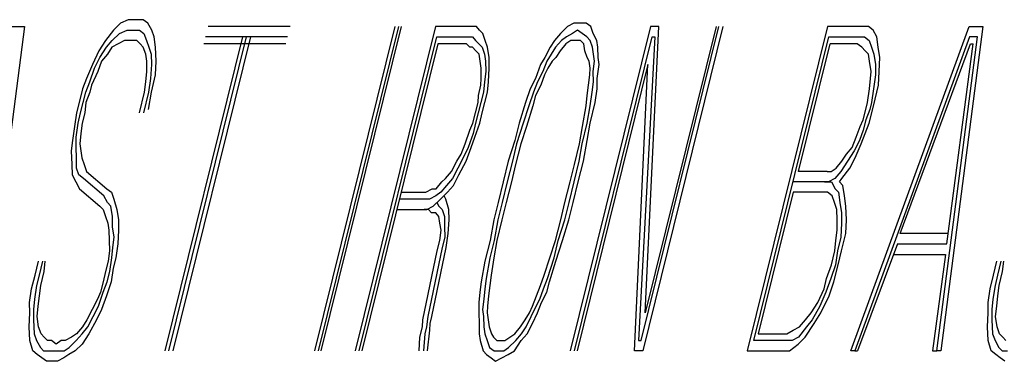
# Model space of a CAD drawing. Extents: x -169 to 6736, y -208 to 3022.
# Tile 187 of 256: x 1719.296 to 1719.5744, y 419.1327 to 419.2292. Entities that reach past the tile are written whole.
import ezdxf

# ---------------------------------------------------------------- set-up
doc = ezdxf.new("R2010")
doc.units = 0
doc.header["$MEASUREMENT"] = 0
doc.layers.add('SPILL-BUCKET', color=1, linetype='CONTINUOUS')

msp = doc.modelspace()

# ---------------------------------------------------------------- linework, layer by layer
at = {"layer": 'SPILL-BUCKET', "color": 8, "linetype": 'Continuous'}
for p, q in [((1719.32457, 419.22824), (1719.32254, 419.22629)), ((1719.32674, 419.22921), (1719.32457, 419.22824)), ((1719.32867, 419.22921), (1719.32674, 419.22921)), ((1719.33099, 419.22921), (1719.32867, 419.22921)), ((1719.33229, 419.22824), (1719.33099, 419.22921)), ((1719.33336, 419.22629), (1719.33229, 419.22824)), ((1719.45272, 419.22824), (1719.45093, 419.22726)), ((1719.45426, 419.22824), (1719.45272, 419.22824)), ((1719.4562, 419.22824), (1719.45426, 419.22824)), ((1719.4575, 419.22726), (1719.4562, 419.22824)), ((1719.29738, 419.22726), (1719.28551, 419.13561)), ((1719.29352, 419.22726), (1719.29738, 419.22726)), ((1719.32254, 419.22629), (1719.32027, 419.22336)), ((1719.3222, 419.22336), (1719.32423, 419.22531)), ((1719.32423, 419.22531), (1719.32641, 419.22629)), ((1719.32641, 419.22629), (1719.32795, 419.22629)), ((1719.32795, 419.22629), (1719.32988, 419.22629)), ((1719.32988, 419.22629), (1719.33118, 419.22531)), ((1719.33118, 419.22531), (1719.33186, 419.22336)), ((1719.33403, 419.22434), (1719.33336, 419.22629)), ((1719.37252, 419.22726), (1719.34934, 419.22726)), ((1719.40207, 419.22726), (1719.37938, 419.13561)), ((1719.38054, 419.13561), (1719.40323, 419.22726)), ((1719.38131, 419.13561), (1719.404, 419.22726)), ((1719.41356, 419.22726), (1719.39087, 419.13561)), ((1719.42244, 419.22726), (1719.41356, 419.22726)), ((1719.4236, 419.22726), (1719.42244, 419.22726)), ((1719.42515, 419.22726), (1719.4236, 419.22726)), ((1719.42607, 419.22629), (1719.42515, 419.22726)), ((1719.42698, 419.22531), (1719.42607, 419.22629)), ((1719.42766, 419.22336), (1719.42698, 419.22531)), ((1719.4489, 419.22531), (1719.44726, 419.22336)), ((1719.45093, 419.22726), (1719.4489, 419.22531)), ((1719.45238, 419.22531), (1719.4506, 419.22434)), ((1719.4744, 419.22726), (1719.45171, 419.13561)), ((1719.45378, 419.22629), (1719.45238, 419.22531)), ((1719.45508, 419.22531), (1719.45378, 419.22629)), ((1719.45639, 419.22434), (1719.45508, 419.22531)), ((1719.45818, 419.22531), (1719.4575, 419.22726)), ((1719.45924, 419.22336), (1719.45818, 419.22531)), ((1719.47175, 419.13854), (1719.49371, 419.22726)), ((1719.49487, 419.22726), (1719.47218, 419.13561)), ((1719.47291, 419.14634), (1719.47672, 419.22726)), ((1719.49294, 419.22726), (1719.47291, 419.14634)), ((1719.47672, 419.22726), (1719.4744, 419.22726)), ((1719.52442, 419.22726), (1719.50173, 419.13561)), ((1719.53447, 419.22726), (1719.52442, 419.22726)), ((1719.531, 419.13561), (1719.5645, 419.22726)), ((1719.53601, 419.22726), (1719.53447, 419.22726)), ((1719.53731, 419.22629), (1719.53601, 419.22726)), ((1719.53838, 419.22434), (1719.53731, 419.22629)), ((1719.56836, 419.22726), (1719.55649, 419.13561)), ((1719.5645, 419.22726), (1719.56836, 419.22726)), ((1719.32027, 419.22336), (1719.31839, 419.22044)), ((1719.32056, 419.22141), (1719.3222, 419.22336)), ((1719.32389, 419.22239), (1719.32211, 419.22141)), ((1719.32568, 419.22336), (1719.32389, 419.22239)), ((1719.32723, 419.22336), (1719.32568, 419.22336)), ((1719.32916, 419.22336), (1719.32723, 419.22336)), ((1719.33007, 419.22239), (1719.32916, 419.22336)), ((1719.33099, 419.22141), (1719.33007, 419.22239)), ((1719.33186, 419.22336), (1719.33254, 419.22141)), ((1719.33447, 419.22141), (1719.33403, 419.22434)), ((1719.35904, 419.22434), (1719.33708, 419.13561)), ((1719.33824, 419.13561), (1719.3602, 419.22434)), ((1719.3394, 419.13561), (1719.36136, 419.22434)), ((1719.37131, 419.22239), (1719.34813, 419.22239)), ((1719.37179, 419.22434), (1719.34861, 419.22434)), ((1719.39203, 419.13561), (1719.41399, 419.22434)), ((1719.41429, 419.22239), (1719.3928, 419.13561)), ((1719.41399, 419.22434), (1719.42172, 419.22434)), ((1719.42124, 419.22239), (1719.41429, 419.22239)), ((1719.42239, 419.22239), (1719.42124, 419.22239)), ((1719.42172, 419.22434), (1719.42288, 419.22434)), ((1719.42331, 419.22141), (1719.42239, 419.22239)), ((1719.42288, 419.22434), (1719.42404, 419.22434)), ((1719.42404, 419.22434), (1719.42496, 419.22336)), ((1719.42496, 419.22336), (1719.42587, 419.22239)), ((1719.42587, 419.22239), (1719.42679, 419.22141)), ((1719.42834, 419.22141), (1719.42766, 419.22336)), ((1719.44726, 419.22336), (1719.44601, 419.22141)), ((1719.4492, 419.22336), (1719.44755, 419.22141)), ((1719.4505, 419.22239), (1719.44886, 419.22044)), ((1719.4506, 419.22434), (1719.4492, 419.22336)), ((1719.4519, 419.22336), (1719.4505, 419.22239)), ((1719.45306, 419.22336), (1719.4519, 419.22336)), ((1719.45287, 419.13561), (1719.47484, 419.22434)), ((1719.4546, 419.22336), (1719.45306, 419.22336)), ((1719.45552, 419.22239), (1719.4546, 419.22336)), ((1719.45581, 419.22044), (1719.45552, 419.22239)), ((1719.45731, 419.22336), (1719.45639, 419.22434)), ((1719.45798, 419.22141), (1719.45731, 419.22336)), ((1719.45953, 419.22141), (1719.45924, 419.22336)), ((1719.47561, 419.22434), (1719.47098, 419.13854)), ((1719.47484, 419.22434), (1719.47561, 419.22434)), ((1719.50362, 419.13854), (1719.52486, 419.22434)), ((1719.51622, 419.18631), (1719.52515, 419.22239)), ((1719.52486, 419.22434), (1719.53374, 419.22434)), ((1719.53287, 419.22239), (1719.52515, 419.22239)), ((1719.56455, 419.22434), (1719.53216, 419.13561)), ((1719.53418, 419.22141), (1719.53287, 419.22239)), ((1719.53374, 419.22434), (1719.5349, 419.22434)), ((1719.5349, 419.22434), (1719.53621, 419.22336)), ((1719.53621, 419.22336), (1719.53688, 419.22141)), ((1719.53881, 419.22141), (1719.53838, 419.22434)), ((1719.545, 419.16876), (1719.56484, 419.22239)), ((1719.55533, 419.13561), (1719.56687, 419.22434)), ((1719.55818, 419.16584), (1719.56561, 419.22239)), ((1719.56687, 419.22434), (1719.56455, 419.22434)), ((1719.56484, 419.22239), (1719.56561, 419.22239)), ((1719.31839, 419.22044), (1719.31665, 419.21654)), ((1719.31868, 419.21849), (1719.32056, 419.22141)), ((1719.32085, 419.21946), (1719.31921, 419.21751)), ((1719.32211, 419.22141), (1719.32085, 419.21946)), ((1719.33167, 419.21946), (1719.33099, 419.22141)), ((1719.33196, 419.21751), (1719.33167, 419.21946)), ((1719.33254, 419.22141), (1719.33321, 419.21946)), ((1719.33321, 419.21946), (1719.33326, 419.21654)), ((1719.33466, 419.21751), (1719.33447, 419.22141)), ((1719.42409, 419.22141), (1719.42331, 419.22141)), ((1719.425, 419.22044), (1719.42409, 419.22141)), ((1719.42592, 419.21946), (1719.425, 419.22044)), ((1719.42621, 419.21751), (1719.42592, 419.21946)), ((1719.42679, 419.22141), (1719.42747, 419.21946)), ((1719.42747, 419.21946), (1719.42776, 419.21751)), ((1719.42877, 419.21849), (1719.42834, 419.22141)), ((1719.44601, 419.22141), (1719.44451, 419.21849)), ((1719.4463, 419.21946), (1719.44504, 419.21751)), ((1719.44755, 419.22141), (1719.4463, 419.21946)), ((1719.44886, 419.22044), (1719.4476, 419.21849)), ((1719.45648, 419.21849), (1719.45581, 419.22044)), ((1719.45827, 419.21946), (1719.45798, 419.22141)), ((1719.45856, 419.21751), (1719.45827, 419.21946)), ((1719.45958, 419.21849), (1719.45953, 419.22141)), ((1719.53509, 419.22044), (1719.53418, 419.22141)), ((1719.53601, 419.21946), (1719.53509, 419.22044)), ((1719.5363, 419.21751), (1719.53601, 419.21946)), ((1719.53688, 419.22141), (1719.53756, 419.21946)), ((1719.53756, 419.21946), (1719.53799, 419.21654)), ((1719.53925, 419.21849), (1719.53881, 419.22141)), ((1719.31665, 419.21654), (1719.31491, 419.21264)), ((1719.31718, 419.21556), (1719.31868, 419.21849)), ((1719.31921, 419.21751), (1719.3181, 419.21459)), ((1719.33201, 419.21459), (1719.33196, 419.21751)), ((1719.33326, 419.21654), (1719.33307, 419.21264)), ((1719.33447, 419.21361), (1719.33466, 419.21751)), ((1719.4265, 419.21556), (1719.42621, 419.21751)), ((1719.42776, 419.21751), (1719.4278, 419.21459)), ((1719.42882, 419.21556), (1719.42877, 419.21849)), ((1719.44325, 419.21654), (1719.4419, 419.21264)), ((1719.44451, 419.21849), (1719.44325, 419.21654)), ((1719.44504, 419.21751), (1719.44393, 419.21459)), ((1719.44659, 419.21751), (1719.44533, 419.21556)), ((1719.4476, 419.21849), (1719.44659, 419.21751)), ((1719.47368, 419.21654), (1719.45364, 419.13561)), ((1719.45702, 419.21751), (1719.45648, 419.21849)), ((1719.45731, 419.21556), (1719.45702, 419.21751)), ((1719.45823, 419.21459), (1719.45856, 419.21751)), ((1719.45929, 419.21264), (1719.45987, 419.21654)), ((1719.45987, 419.21654), (1719.45958, 419.21849)), ((1719.46987, 419.13561), (1719.47368, 419.21654)), ((1719.53674, 419.21459), (1719.5363, 419.21751)), ((1719.53799, 419.21654), (1719.53804, 419.21361)), ((1719.53906, 419.21459), (1719.53925, 419.21849)), ((1719.31583, 419.21166), (1719.31718, 419.21556)), ((1719.3181, 419.21459), (1719.31636, 419.21069)), ((1719.33167, 419.21166), (1719.33201, 419.21459)), ((1719.33326, 419.20874), (1719.33447, 419.21361)), ((1719.42655, 419.21264), (1719.4265, 419.21556)), ((1719.4278, 419.21459), (1719.42747, 419.21166)), ((1719.42862, 419.21166), (1719.42882, 419.21556)), ((1719.44393, 419.21459), (1719.44243, 419.21166)), ((1719.44446, 419.21361), (1719.44335, 419.21069)), ((1719.44533, 419.21556), (1719.44446, 419.21361)), ((1719.45687, 419.21069), (1719.45721, 419.21361)), ((1719.45721, 419.21361), (1719.45731, 419.21556)), ((1719.45827, 419.21166), (1719.45823, 419.21459)), ((1719.53664, 419.21264), (1719.53674, 419.21459)), ((1719.53804, 419.21361), (1719.53746, 419.20971)), ((1719.53886, 419.21069), (1719.53906, 419.21459)), ((1719.31491, 419.21264), (1719.3138, 419.20971)), ((1719.31472, 419.20874), (1719.31583, 419.21166)), ((1719.31636, 419.21069), (1719.31588, 419.20874)), ((1719.33133, 419.20874), (1719.33167, 419.21166)), ((1719.33307, 419.21264), (1719.33249, 419.20874)), ((1719.42573, 419.20776), (1719.42645, 419.21069)), ((1719.42645, 419.21069), (1719.42655, 419.21264)), ((1719.42747, 419.21166), (1719.42713, 419.20874)), ((1719.42829, 419.20874), (1719.42862, 419.21166)), ((1719.4419, 419.21264), (1719.44041, 419.20971)), ((1719.44243, 419.21166), (1719.44133, 419.20874)), ((1719.44335, 419.21069), (1719.44186, 419.20776)), ((1719.45653, 419.20776), (1719.45687, 419.21069)), ((1719.45793, 419.20874), (1719.45827, 419.21166)), ((1719.45933, 419.20971), (1719.45929, 419.21264)), ((1719.5363, 419.20971), (1719.53664, 419.21264)), ((1719.5379, 419.20679), (1719.53886, 419.21069)), ((1719.3138, 419.20971), (1719.31284, 419.20581)), ((1719.314, 419.20581), (1719.31472, 419.20874)), ((1719.31588, 419.20874), (1719.31477, 419.20581)), ((1719.32988, 419.20289), (1719.33133, 419.20874)), ((1719.33249, 419.20874), (1719.33104, 419.20289)), ((1719.33244, 419.20386), (1719.33326, 419.20874)), ((1719.42713, 419.20874), (1719.4264, 419.20581)), ((1719.42756, 419.20581), (1719.42829, 419.20874)), ((1719.44041, 419.20971), (1719.43905, 419.20581)), ((1719.44133, 419.20874), (1719.43997, 419.20484)), ((1719.45736, 419.20484), (1719.45793, 419.20874)), ((1719.45876, 419.20581), (1719.45933, 419.20971)), ((1719.53572, 419.20581), (1719.5363, 419.20971)), ((1719.53746, 419.20971), (1719.53688, 419.20581)), ((1719.31284, 419.20581), (1719.31211, 419.20289)), ((1719.31327, 419.20289), (1719.314, 419.20581)), ((1719.31477, 419.20581), (1719.31443, 419.20289)), ((1719.42491, 419.20289), (1719.42563, 419.20581)), ((1719.42563, 419.20581), (1719.42573, 419.20776)), ((1719.4264, 419.20581), (1719.42568, 419.20289)), ((1719.42684, 419.20289), (1719.42756, 419.20581)), ((1719.43905, 419.20581), (1719.43722, 419.19996)), ((1719.44186, 419.20776), (1719.44113, 419.20484)), ((1719.4562, 419.20484), (1719.45653, 419.20776)), ((1719.45731, 419.19996), (1719.45876, 419.20581)), ((1719.53524, 419.20386), (1719.53572, 419.20581)), ((1719.53688, 419.20581), (1719.5364, 419.20386)), ((1719.53693, 419.20289), (1719.5379, 419.20679)), ((1719.31211, 419.20289), (1719.31153, 419.19899)), ((1719.31255, 419.19996), (1719.31327, 419.20289)), ((1719.31443, 419.20289), (1719.31371, 419.19996)), ((1719.42418, 419.19996), (1719.42491, 419.20289)), ((1719.42568, 419.20289), (1719.42496, 419.19996)), ((1719.42612, 419.19996), (1719.42684, 419.20289)), ((1719.43997, 419.20484), (1719.43838, 419.19996)), ((1719.44113, 419.20484), (1719.4393, 419.19899)), ((1719.45513, 419.19899), (1719.4562, 419.20484)), ((1719.45653, 419.19996), (1719.45736, 419.20484)), ((1719.53452, 419.20094), (1719.53524, 419.20386)), ((1719.5364, 419.20386), (1719.53529, 419.20094)), ((1719.53621, 419.19996), (1719.53693, 419.20289)), ((1719.31197, 419.19606), (1719.31255, 419.19996)), ((1719.31371, 419.19996), (1719.31337, 419.19704)), ((1719.42332, 419.19801), (1719.42418, 419.19996)), ((1719.42496, 419.19996), (1719.42423, 419.19704)), ((1719.42476, 419.19606), (1719.42612, 419.19996)), ((1719.43722, 419.19996), (1719.43601, 419.19509)), ((1719.43838, 419.19996), (1719.43655, 419.19411)), ((1719.45509, 419.19411), (1719.45653, 419.19996)), ((1719.45649, 419.19509), (1719.45731, 419.19996)), ((1719.53365, 419.19899), (1719.53452, 419.20094)), ((1719.53529, 419.20094), (1719.53456, 419.19801)), ((1719.5351, 419.19704), (1719.53621, 419.19996)), ((1719.31153, 419.19899), (1719.31095, 419.19509)), ((1719.31337, 419.19704), (1719.31303, 419.19411)), ((1719.42196, 419.19411), (1719.42332, 419.19801)), ((1719.42423, 419.19704), (1719.42288, 419.19314)), ((1719.4393, 419.19899), (1719.4377, 419.19411)), ((1719.45431, 419.19411), (1719.45513, 419.19899)), ((1719.53254, 419.19606), (1719.53365, 419.19899)), ((1719.53456, 419.19801), (1719.53346, 419.19509)), ((1719.53399, 419.19411), (1719.5351, 419.19704)), ((1719.31095, 419.19509), (1719.31062, 419.19216)), ((1719.31202, 419.19314), (1719.31197, 419.19606)), ((1719.31303, 419.19411), (1719.31332, 419.19216)), ((1719.42085, 419.19119), (1719.42196, 419.19411)), ((1719.42365, 419.19314), (1719.42476, 419.19606)), ((1719.43601, 419.19509), (1719.43418, 419.18924)), ((1719.43655, 419.19411), (1719.43534, 419.18924)), ((1719.4377, 419.19411), (1719.43626, 419.18826)), ((1719.45287, 419.18826), (1719.45431, 419.19411)), ((1719.45427, 419.18924), (1719.45509, 419.19411)), ((1719.45543, 419.18924), (1719.45649, 419.19509)), ((1719.53143, 419.19314), (1719.53254, 419.19606)), ((1719.53346, 419.19509), (1719.53196, 419.19216)), ((1719.53225, 419.19021), (1719.53399, 419.19411)), ((1719.31062, 419.19216), (1719.31081, 419.18826)), ((1719.31207, 419.19021), (1719.31202, 419.19314)), ((1719.31332, 419.19216), (1719.31361, 419.19021)), ((1719.4196, 419.18924), (1719.42085, 419.19119)), ((1719.42288, 419.19314), (1719.42138, 419.19021)), ((1719.4223, 419.18924), (1719.42365, 419.19314)), ((1719.52853, 419.18924), (1719.52978, 419.19119)), ((1719.52978, 419.19119), (1719.53143, 419.19314)), ((1719.53196, 419.19216), (1719.53008, 419.18924)), ((1719.31211, 419.18729), (1719.31207, 419.19021)), ((1719.31361, 419.19021), (1719.31429, 419.18826)), ((1719.4181, 419.18631), (1719.4196, 419.18924)), ((1719.42138, 419.19021), (1719.41989, 419.18729)), ((1719.42018, 419.18534), (1719.4223, 419.18924)), ((1719.43418, 419.18924), (1719.43273, 419.18339)), ((1719.43534, 419.18924), (1719.43389, 419.18339)), ((1719.45282, 419.18339), (1719.45427, 419.18924)), ((1719.45398, 419.18339), (1719.45543, 419.18924)), ((1719.52689, 419.18729), (1719.52853, 419.18924)), ((1719.53008, 419.18924), (1719.52819, 419.18631)), ((1719.53075, 419.18729), (1719.53225, 419.19021)), ((1719.31081, 419.18826), (1719.31086, 419.18534)), ((1719.31279, 419.18534), (1719.31211, 419.18729)), ((1719.31429, 419.18826), (1719.31496, 419.18631)), ((1719.31496, 419.18631), (1719.32071, 419.18144)), ((1719.41646, 419.18436), (1719.4181, 419.18631)), ((1719.41989, 419.18729), (1719.41839, 419.18436)), ((1719.43626, 419.18826), (1719.43505, 419.18339)), ((1719.45166, 419.18339), (1719.45287, 419.18826)), ((1719.52433, 419.18631), (1719.51622, 419.18631)), ((1719.52433, 419.18631), (1719.52549, 419.18631)), ((1719.52549, 419.18631), (1719.52689, 419.18729)), ((1719.52819, 419.18631), (1719.52655, 419.18436)), ((1719.52848, 419.18436), (1719.53075, 419.18729)), ((1719.31086, 419.18534), (1719.31192, 419.18339)), ((1719.31192, 419.18339), (1719.31298, 419.18144)), ((1719.31409, 419.18436), (1719.31279, 419.18534)), ((1719.31984, 419.17949), (1719.31409, 419.18436)), ((1719.4138, 419.18144), (1719.41544, 419.18339)), ((1719.41544, 419.18339), (1719.41646, 419.18436)), ((1719.41839, 419.18436), (1719.41675, 419.18241)), ((1719.41868, 419.18241), (1719.42018, 419.18534)), ((1719.43273, 419.18339), (1719.43128, 419.17754)), ((1719.43389, 419.18339), (1719.43244, 419.17754)), ((1719.43505, 419.18339), (1719.4336, 419.17754)), ((1719.45021, 419.17754), (1719.45166, 419.18339)), ((1719.45137, 419.17754), (1719.45282, 419.18339)), ((1719.45253, 419.17754), (1719.45398, 419.18339)), ((1719.52361, 419.18339), (1719.51472, 419.18339)), ((1719.52476, 419.18339), (1719.52361, 419.18339)), ((1719.52361, 419.18339), (1719.52554, 419.18339)), ((1719.52655, 419.18436), (1719.52476, 419.18339)), ((1719.52554, 419.18339), (1719.5266, 419.18144)), ((1719.52786, 419.18339), (1719.52848, 419.18436)), ((1719.52877, 419.18241), (1719.52786, 419.18339)), ((1719.31298, 419.18144), (1719.31873, 419.17656)), ((1719.32071, 419.18144), (1719.32201, 419.18046)), ((1719.32201, 419.18046), (1719.32269, 419.17851)), ((1719.40391, 419.18046), (1719.41086, 419.18046)), ((1719.41086, 419.18046), (1719.41264, 419.18144)), ((1719.41264, 419.18144), (1719.4138, 419.18144)), ((1719.41511, 419.18046), (1719.41371, 419.17949)), ((1719.41501, 419.17851), (1719.41704, 419.18046)), ((1719.41675, 419.18241), (1719.41511, 419.18046)), ((1719.41704, 419.18046), (1719.41868, 419.18241)), ((1719.51477, 419.18046), (1719.50487, 419.14049)), ((1719.52288, 419.18046), (1719.51477, 419.18046)), ((1719.52443, 419.18046), (1719.52288, 419.18046)), ((1719.52573, 419.17949), (1719.52443, 419.18046)), ((1719.5266, 419.18144), (1719.52752, 419.18046)), ((1719.52752, 419.18046), (1719.52795, 419.17754)), ((1719.52921, 419.17949), (1719.52877, 419.18241)), ((1719.3209, 419.17754), (1719.31984, 419.17949)), ((1719.32182, 419.17656), (1719.3209, 419.17754)), ((1719.32269, 419.17851), (1719.32351, 419.17559)), ((1719.41038, 419.17851), (1719.40342, 419.17851)), ((1719.41192, 419.17851), (1719.41038, 419.17851)), ((1719.41371, 419.17949), (1719.41192, 419.17851)), ((1719.41298, 419.17656), (1719.41501, 419.17851)), ((1719.414, 419.17754), (1719.41453, 419.17656)), ((1719.41656, 419.17851), (1719.41602, 419.17949)), ((1719.41738, 419.17559), (1719.41656, 419.17851)), ((1719.43128, 419.17754), (1719.43008, 419.17266)), ((1719.43244, 419.17754), (1719.43124, 419.17266)), ((1719.4336, 419.17754), (1719.4324, 419.17266)), ((1719.449, 419.17266), (1719.45021, 419.17754)), ((1719.45016, 419.17266), (1719.45137, 419.17754)), ((1719.45132, 419.17266), (1719.45253, 419.17754)), ((1719.52641, 419.17754), (1719.52573, 419.17949)), ((1719.52708, 419.17559), (1719.52641, 419.17754)), ((1719.52795, 419.17754), (1719.52838, 419.17461)), ((1719.52964, 419.17656), (1719.52921, 419.17949)), ((1719.31873, 419.17656), (1719.31965, 419.17559)), ((1719.31965, 419.17559), (1719.32032, 419.17364)), ((1719.32225, 419.17364), (1719.32182, 419.17656)), ((1719.32351, 419.17559), (1719.32395, 419.17266)), ((1719.4027, 419.17559), (1719.40965, 419.17559)), ((1719.40965, 419.17559), (1719.4112, 419.17559)), ((1719.41158, 419.17559), (1719.41042, 419.17559)), ((1719.4112, 419.17559), (1719.41298, 419.17656)), ((1719.4125, 419.17461), (1719.41158, 419.17559)), ((1719.41366, 419.17461), (1719.4125, 419.17461)), ((1719.41458, 419.17364), (1719.41366, 419.17461)), ((1719.41453, 419.17656), (1719.41545, 419.17559)), ((1719.41545, 419.17559), (1719.41612, 419.17364)), ((1719.41743, 419.17266), (1719.41738, 419.17559)), ((1719.52713, 419.17266), (1719.52708, 419.17559)), ((1719.52838, 419.17461), (1719.52843, 419.17169)), ((1719.52983, 419.17266), (1719.52964, 419.17656)), ((1719.32032, 419.17364), (1719.321, 419.17169)), ((1719.321, 419.17169), (1719.32129, 419.16974)), ((1719.3223, 419.17071), (1719.32225, 419.17364)), ((1719.32395, 419.17266), (1719.32399, 419.16974)), ((1719.41487, 419.17169), (1719.41458, 419.17364)), ((1719.41516, 419.16974), (1719.41487, 419.17169)), ((1719.41612, 419.17364), (1719.41617, 419.17071)), ((1719.41723, 419.16876), (1719.41743, 419.17266)), ((1719.43008, 419.17266), (1719.42902, 419.16681)), ((1719.43124, 419.17266), (1719.43017, 419.16681)), ((1719.4324, 419.17266), (1719.43095, 419.16681)), ((1719.44756, 419.16681), (1719.449, 419.17266)), ((1719.44833, 419.16681), (1719.45016, 419.17266)), ((1719.44949, 419.16681), (1719.45132, 419.17266)), ((1719.52718, 419.16974), (1719.52713, 419.17266)), ((1719.52843, 419.17169), (1719.52824, 419.16779)), ((1719.52964, 419.16876), (1719.52983, 419.17266)), ((1719.32129, 419.16974), (1719.32134, 419.16681)), ((1719.32274, 419.16779), (1719.3223, 419.17071)), ((1719.32399, 419.16974), (1719.3238, 419.16584)), ((1719.41482, 419.16681), (1719.41516, 419.16974)), ((1719.41617, 419.17071), (1719.41622, 419.16779)), ((1719.52684, 419.16681), (1719.52718, 419.16974)), ((1719.32134, 419.16681), (1719.32139, 419.16389)), ((1719.3224, 419.16486), (1719.32274, 419.16779)), ((1719.41409, 419.16389), (1719.41482, 419.16681)), ((1719.41622, 419.16779), (1719.41549, 419.16486)), ((1719.41665, 419.16486), (1719.41723, 419.16876)), ((1719.42902, 419.16681), (1719.42757, 419.16096)), ((1719.43017, 419.16681), (1719.42897, 419.16194)), ((1719.43095, 419.16681), (1719.43012, 419.16194)), ((1719.44596, 419.16194), (1719.44756, 419.16681)), ((1719.44712, 419.16194), (1719.44833, 419.16681)), ((1719.44765, 419.16096), (1719.44949, 419.16681)), ((1719.5265, 419.16389), (1719.52684, 419.16681)), ((1719.52824, 419.16779), (1719.52728, 419.16389)), ((1719.52843, 419.16389), (1719.52964, 419.16876)), ((1719.55852, 419.16876), (1719.545, 419.16876)), ((1719.32139, 419.16389), (1719.32105, 419.16096)), ((1719.32206, 419.16194), (1719.3224, 419.16486)), ((1719.3238, 419.16584), (1719.32322, 419.16194)), ((1719.41004, 419.14439), (1719.41409, 419.16389)), ((1719.41549, 419.16486), (1719.41144, 419.14536)), ((1719.4126, 419.14536), (1719.41665, 419.16486)), ((1719.52554, 419.15999), (1719.5265, 419.16389)), ((1719.52728, 419.16389), (1719.5267, 419.15999)), ((1719.52747, 419.15999), (1719.52843, 419.16389)), ((1719.54427, 419.16584), (1719.53293, 419.13561)), ((1719.54427, 419.16584), (1719.55818, 419.16584)), ((1719.30038, 419.15706), (1719.30135, 419.16096)), ((1719.30251, 419.16096), (1719.30154, 419.15706)), ((1719.30294, 419.15804), (1719.30328, 419.16096)), ((1719.32105, 419.16096), (1719.32033, 419.15804)), ((1719.32148, 419.15804), (1719.32206, 419.16194)), ((1719.32322, 419.16194), (1719.3225, 419.15901)), ((1719.42757, 419.16096), (1719.4265, 419.15511)), ((1719.42897, 419.16194), (1719.4279, 419.15609)), ((1719.43012, 419.16194), (1719.4293, 419.15706)), ((1719.44437, 419.15706), (1719.44596, 419.16194)), ((1719.44529, 419.15609), (1719.44712, 419.16194)), ((1719.44582, 419.15511), (1719.44765, 419.16096)), ((1719.54316, 419.16291), (1719.55784, 419.16291)), ((1719.55784, 419.16291), (1719.55417, 419.13561)), ((1719.57136, 419.15706), (1719.57233, 419.16096)), ((1719.57349, 419.16096), (1719.57252, 419.15706)), ((1719.57392, 419.15804), (1719.57426, 419.16096)), ((1719.30198, 419.15414), (1719.30294, 419.15804)), ((1719.32033, 419.15804), (1719.3196, 419.15511)), ((1719.32076, 419.15511), (1719.32148, 419.15804)), ((1719.3225, 419.15901), (1719.32192, 419.15511)), ((1719.52419, 419.15609), (1719.52554, 419.15999)), ((1719.5267, 419.15999), (1719.52535, 419.15609)), ((1719.52626, 419.15511), (1719.52747, 419.15999)), ((1719.57295, 419.15414), (1719.57392, 419.15804)), ((1719.29942, 419.15316), (1719.30038, 419.15706)), ((1719.30154, 419.15706), (1719.30082, 419.15414)), ((1719.3196, 419.15511), (1719.31888, 419.15219)), ((1719.31965, 419.15219), (1719.32076, 419.15511)), ((1719.32192, 419.15511), (1719.32057, 419.15121)), ((1719.4265, 419.15511), (1719.42617, 419.15219)), ((1719.4279, 419.15609), (1719.42757, 419.15316)), ((1719.4293, 419.15706), (1719.42897, 419.15414)), ((1719.44326, 419.15414), (1719.44437, 419.15706)), ((1719.44418, 419.15316), (1719.44529, 419.15609)), ((1719.4451, 419.15219), (1719.44582, 419.15511)), ((1719.52346, 419.15316), (1719.52419, 419.15609)), ((1719.52535, 419.15609), (1719.52399, 419.15219)), ((1719.52491, 419.15121), (1719.52626, 419.15511)), ((1719.5704, 419.15316), (1719.57136, 419.15706)), ((1719.57252, 419.15706), (1719.5718, 419.15414)), ((1719.29884, 419.14926), (1719.29942, 419.15316)), ((1719.30082, 419.15414), (1719.30024, 419.15024)), ((1719.30164, 419.15121), (1719.30198, 419.15414)), ((1719.31888, 419.15219), (1719.31801, 419.15024)), ((1719.3183, 419.14829), (1719.31965, 419.15219)), ((1719.42617, 419.15219), (1719.42583, 419.14926)), ((1719.42757, 419.15316), (1719.42723, 419.15024)), ((1719.42897, 419.15414), (1719.42863, 419.15121)), ((1719.44215, 419.15121), (1719.44326, 419.15414)), ((1719.44307, 419.15024), (1719.44418, 419.15316)), ((1719.4436, 419.14926), (1719.4451, 419.15219)), ((1719.52173, 419.14926), (1719.52346, 419.15316)), ((1719.52399, 419.15219), (1719.52226, 419.14829)), ((1719.56982, 419.14926), (1719.5704, 419.15316)), ((1719.5718, 419.15414), (1719.57122, 419.15024)), ((1719.57262, 419.15121), (1719.57295, 419.15414)), ((1719.30024, 419.15024), (1719.2999, 419.14731)), ((1719.3013, 419.14829), (1719.30164, 419.15121)), ((1719.31801, 419.15024), (1719.31651, 419.14731)), ((1719.32057, 419.15121), (1719.31921, 419.14731)), ((1719.42723, 419.15024), (1719.42689, 419.14731)), ((1719.42863, 419.15121), (1719.42829, 419.14829)), ((1719.44104, 419.14829), (1719.44215, 419.15121)), ((1719.44157, 419.14731), (1719.44307, 419.15024)), ((1719.52255, 419.14634), (1719.52491, 419.15121)), ((1719.57122, 419.15024), (1719.57088, 419.14731)), ((1719.57228, 419.14829), (1719.57262, 419.15121)), ((1719.29889, 419.14634), (1719.29884, 419.14926)), ((1719.2999, 419.14731), (1719.29995, 419.14439)), ((1719.30096, 419.14536), (1719.3013, 419.14829)), ((1719.31651, 419.14731), (1719.31501, 419.14439)), ((1719.3168, 419.14536), (1719.3183, 419.14829)), ((1719.31921, 419.14731), (1719.31772, 419.14439)), ((1719.42583, 419.14926), (1719.42588, 419.14634)), ((1719.42689, 419.14731), (1719.42718, 419.14536)), ((1719.42829, 419.14829), (1719.42819, 419.14634)), ((1719.44017, 419.14634), (1719.44104, 419.14829)), ((1719.4407, 419.14536), (1719.44157, 419.14731)), ((1719.44249, 419.14634), (1719.4436, 419.14926)), ((1719.51984, 419.14634), (1719.52173, 419.14926)), ((1719.52226, 419.14829), (1719.52013, 419.14439)), ((1719.56987, 419.14634), (1719.56982, 419.14926)), ((1719.57088, 419.14731), (1719.57093, 419.14439)), ((1719.57194, 419.14536), (1719.57228, 419.14829)), ((1719.29869, 419.14244), (1719.29889, 419.14634)), ((1719.29995, 419.14439), (1719.30014, 419.14049)), ((1719.3014, 419.14244), (1719.30096, 419.14536)), ((1719.31501, 419.14439), (1719.31376, 419.14244)), ((1719.3153, 419.14244), (1719.3168, 419.14536)), ((1719.31772, 419.14439), (1719.31559, 419.14049)), ((1719.40994, 419.14244), (1719.41004, 419.14439)), ((1719.41144, 419.14536), (1719.4111, 419.14244)), ((1719.41212, 419.14341), (1719.4126, 419.14536)), ((1719.42588, 419.14634), (1719.42593, 419.14341)), ((1719.42718, 419.14536), (1719.42723, 419.14244)), ((1719.42819, 419.14634), (1719.42849, 419.14439)), ((1719.42849, 419.14439), (1719.42877, 419.14244)), ((1719.43766, 419.14244), (1719.43892, 419.14439)), ((1719.43892, 419.14439), (1719.44017, 419.14634)), ((1719.4392, 419.14244), (1719.4407, 419.14536)), ((1719.44099, 419.14341), (1719.44249, 419.14634)), ((1719.51656, 419.14244), (1719.5182, 419.14439)), ((1719.5182, 419.14439), (1719.51984, 419.14634)), ((1719.52013, 419.14439), (1719.51849, 419.14244)), ((1719.52066, 419.14341), (1719.52255, 419.14634)), ((1719.56967, 419.14244), (1719.56987, 419.14634)), ((1719.57093, 419.14439), (1719.57112, 419.14049)), ((1719.57238, 419.14244), (1719.57194, 419.14536)), ((1719.29889, 419.13854), (1719.29869, 419.14244)), ((1719.30207, 419.14049), (1719.3014, 419.14244)), ((1719.31376, 419.14244), (1719.31212, 419.14049)), ((1719.31366, 419.14049), (1719.3153, 419.14244)), ((1719.40922, 419.13951), (1719.40994, 419.14244)), ((1719.4111, 419.14244), (1719.41062, 419.14049)), ((1719.41134, 419.13561), (1719.41202, 419.14146)), ((1719.41202, 419.14146), (1719.41212, 419.14341)), ((1719.42593, 419.14341), (1719.42597, 419.14049)), ((1719.42723, 419.14244), (1719.42752, 419.14049)), ((1719.42877, 419.14244), (1719.42945, 419.14049)), ((1719.43602, 419.14049), (1719.43766, 419.14244)), ((1719.43795, 419.14049), (1719.4392, 419.14244)), ((1719.4395, 419.14049), (1719.44099, 419.14341)), ((1719.51298, 419.14049), (1719.51477, 419.14146)), ((1719.51477, 419.14146), (1719.51656, 419.14244)), ((1719.51849, 419.14244), (1719.51622, 419.13951)), ((1719.51815, 419.13951), (1719.52066, 419.14341)), ((1719.56987, 419.13854), (1719.56967, 419.14244)), ((1719.57305, 419.14049), (1719.57238, 419.14244)), ((1719.29971, 419.13561), (1719.29889, 419.13854)), ((1719.30014, 419.14049), (1719.30082, 419.13854)), ((1719.30082, 419.13854), (1719.30188, 419.13659)), ((1719.30299, 419.13951), (1719.30207, 419.14049)), ((1719.30391, 419.13854), (1719.30299, 419.13951)), ((1719.30507, 419.13854), (1719.30391, 419.13854)), ((1719.30637, 419.13756), (1719.30507, 419.13854)), ((1719.30777, 419.13854), (1719.30637, 419.13756)), ((1719.30893, 419.13854), (1719.30777, 419.13854)), ((1719.31072, 419.13951), (1719.30893, 419.13854)), ((1719.30999, 419.13659), (1719.31202, 419.13854)), ((1719.31212, 419.14049), (1719.31072, 419.13951)), ((1719.31202, 419.13854), (1719.31366, 419.14049)), ((1719.31559, 419.14049), (1719.31371, 419.13756)), ((1719.40903, 419.13561), (1719.40922, 419.13951)), ((1719.41062, 419.14049), (1719.41019, 419.13561)), ((1719.42597, 419.14049), (1719.42627, 419.13854)), ((1719.42627, 419.13854), (1719.42709, 419.13561)), ((1719.42752, 419.14049), (1719.42819, 419.13854)), ((1719.42819, 419.13854), (1719.42887, 419.13659)), ((1719.42945, 419.14049), (1719.42998, 419.13951)), ((1719.42998, 419.13951), (1719.4309, 419.13854)), ((1719.4309, 419.13854), (1719.43206, 419.13854)), ((1719.43206, 419.13854), (1719.43322, 419.13854)), ((1719.43322, 419.13854), (1719.43462, 419.13951)), ((1719.43428, 419.13659), (1719.43631, 419.13854)), ((1719.43462, 419.13951), (1719.43602, 419.14049)), ((1719.43597, 419.13561), (1719.43785, 419.13854)), ((1719.43631, 419.13854), (1719.43795, 419.14049)), ((1719.43785, 419.13854), (1719.4395, 419.14049)), ((1719.47098, 419.13854), (1719.47175, 419.13854)), ((1719.5125, 419.13854), (1719.50362, 419.13854)), ((1719.50487, 419.14049), (1719.51298, 419.14049)), ((1719.51443, 419.13854), (1719.5125, 419.13854)), ((1719.51622, 419.13951), (1719.51443, 419.13854)), ((1719.51612, 419.13756), (1719.51815, 419.13951)), ((1719.57069, 419.13561), (1719.56987, 419.13854)), ((1719.57112, 419.14049), (1719.5718, 419.13854)), ((1719.5718, 419.13854), (1719.57286, 419.13659)), ((1719.57397, 419.13951), (1719.57305, 419.14049)), ((1719.57489, 419.13854), (1719.57397, 419.13951)), ((1719.30101, 419.13464), (1719.29971, 419.13561)), ((1719.30188, 419.13659), (1719.3028, 419.13561)), ((1719.3028, 419.13561), (1719.30434, 419.13561)), ((1719.30434, 419.13561), (1719.30589, 419.13561)), ((1719.30589, 419.13561), (1719.30705, 419.13561)), ((1719.30705, 419.13561), (1719.30859, 419.13561)), ((1719.30859, 419.13561), (1719.30999, 419.13659)), ((1719.31168, 419.13561), (1719.3099, 419.13464)), ((1719.31371, 419.13756), (1719.31168, 419.13561)), ((1719.42709, 419.13561), (1719.428, 419.13464)), ((1719.42887, 419.13659), (1719.43017, 419.13561)), ((1719.43017, 419.13561), (1719.43133, 419.13561)), ((1719.43133, 419.13561), (1719.43288, 419.13561)), ((1719.43288, 419.13561), (1719.43428, 419.13659)), ((1719.43418, 419.13464), (1719.43597, 419.13561)), ((1719.47218, 419.13561), (1719.46987, 419.13561)), ((1719.50173, 419.13561), (1719.51216, 419.13561)), ((1719.51216, 419.13561), (1719.51371, 419.13561)), ((1719.51371, 419.13561), (1719.51612, 419.13756)), ((1719.53216, 419.13561), (1719.531, 419.13561)), ((1719.53216, 419.13561), (1719.53293, 419.13561)), ((1719.55417, 419.13561), (1719.55533, 419.13561)), ((1719.55649, 419.13561), (1719.55533, 419.13561)), ((1719.57199, 419.13464), (1719.57069, 419.13561)), ((1719.57286, 419.13659), (1719.57378, 419.13561)), ((1719.57378, 419.13561), (1719.57532, 419.13561)), ((1719.30232, 419.13366), (1719.30101, 419.13464)), ((1719.30362, 419.13269), (1719.30232, 419.13366)), ((1719.30517, 419.13269), (1719.30362, 419.13269)), ((1719.30671, 419.13269), (1719.30517, 419.13269)), ((1719.3085, 419.13366), (1719.30671, 419.13269)), ((1719.3099, 419.13464), (1719.3085, 419.13366)), ((1719.428, 419.13464), (1719.42931, 419.13366)), ((1719.42931, 419.13366), (1719.43061, 419.13269)), ((1719.43061, 419.13269), (1719.4324, 419.13366)), ((1719.4324, 419.13366), (1719.43418, 419.13464)), ((1719.5733, 419.13366), (1719.57199, 419.13464)), ((1719.5746, 419.13269), (1719.5733, 419.13366))]:
    msp.add_line(p, q, dxfattribs=at)

doc.saveas('drawing.dxf')
